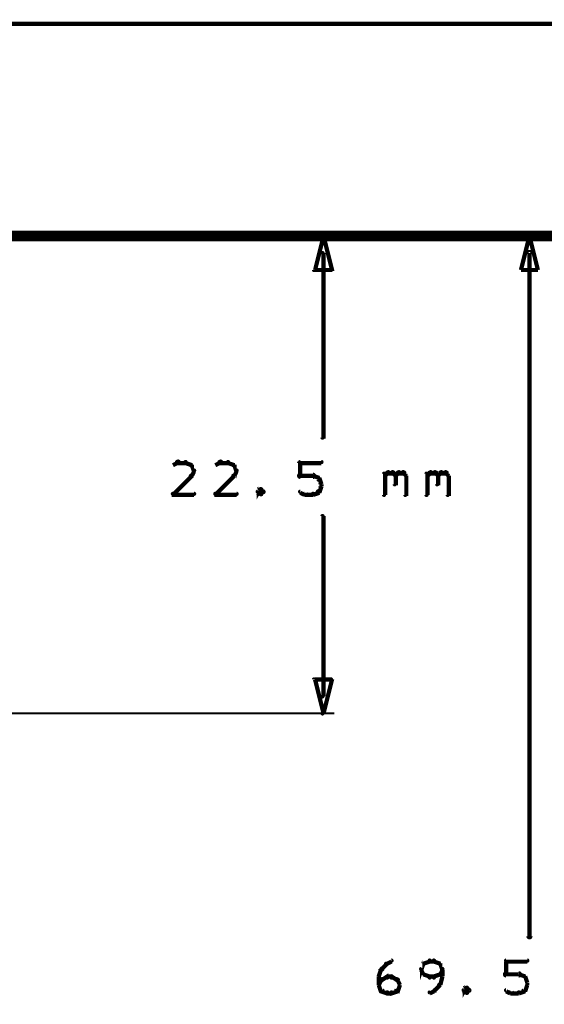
# Model space of a CAD drawing. Extents: x 178 to 725, y 26 to 878.
# Tile 31 of 93: x 481 to 506, y 276 to 322. Entities that reach past the tile are written whole.
import ezdxf

# ---------------------------------------------------------------- set-up
doc = ezdxf.new("R2010")
doc.units = 0
doc.layers.add('DIMENSIONS', color=2, linetype='CONTINUOUS')
doc.layers.add('DRAWING', color=4, linetype='CONTINUOUS')

msp = doc.modelspace()

# ---------------------------------------------------------------- linework, layer by layer
at = {"layer": 'DIMENSIONS', "color": 94}
for points in [[(586.7, 321.9, 0.1, 0.1, 1), (586.7, 322.1, 0, 0, 0), (586.7, 322, 0, 0, 0), (586.7, 322, 0.2, 0.2, 0), (423.5, 322, 0.2, 0.2, 0), (423.5, 322, 0, 0, 0), (423.5, 322, 0.1, 0.1, 0), (423.5, 322.1, 0.1, 0.1, 1), (423.5, 321.9, 0, 0, 0)], [(476, 312, 0.1, 0.1, 1), (476, 312, 0, 0, 0), (476, 312, 0, 0, 0), (476, 312, 0.1, 0.1, 0), (496.3, 312, 0.1, 0.1, 0), (496.3, 312, 0, 0, 0), (496.3, 312, 0.1, 0.1, 0), (496.3, 312, 0.1, 0.1, 1), (496.3, 312, 0, 0, 0)], [(501.5, 312, 0.1, 0.1, 1), (501.5, 312, 0, 0, 0), (501.5, 312, 0, 0, 0), (501.5, 312, 0.1, 0.1, 0), (506, 312, 0.1, 0.1, 0), (506, 312, 0, 0, 0), (506, 312, 0.1, 0.1, 0), (506, 312, 0.1, 0.1, 1), (506, 312, 0, 0, 0)], [(495.8, 311.2, 0.1, 0.1, 1), (495.7, 311.2, 0, 0, 0), (495.8, 311.2, 0, 0, 0), (495.8, 311.2, 0.2, 0.2, 0), (495.8, 302.5, 0.2, 0.2, 0), (495.8, 302.5, 0, 0, 0), (495.8, 302.5, 0.1, 0.1, 0), (495.7, 302.5, 0.1, 0.1, 1), (495.8, 302.5, 0, 0, 0)], [(505.6, 311.2, 0.1, 0.1, 1), (505.4, 311.2, 0, 0, 0), (505.5, 311.2, 0, 0, 0), (505.5, 311.2, 0.2, 0.2, 0), (505.5, 279, 0.2, 0.2, 0), (505.5, 279, 0, 0, 0), (505.5, 279, 0.1, 0.1, 0), (505.4, 279, 0.1, 0.1, 1), (505.6, 279, 0, 0, 0)], [(489, 301.3, 0.1, 0.1, 1), (488.9, 301.4, 0, 0, 0), (488.9, 301.3, 0, 0, 0), (488.9, 301.3, 0.2, 0.2, 0), (488.7, 301.2, 0.2, 0.2, 0), (488.7, 301.2, 0, 0, 0), (488.7, 301.2, 0.1, 0.1, 0), (488.7, 301.2, 0.1, 0.1, 1), (488.7, 301.2, 0, 0, 0)], [(489.3, 301.3, 0.1, 0.1, 1), (489.3, 301.4, 0, 0, 0), (489.3, 301.3, 0, 0, 0), (489.3, 301.3, 0.2, 0.2, 0), (488.9, 301.3, 0.2, 0.2, 0), (488.9, 301.3, 0, 0, 0), (488.9, 301.3, 0.1, 0.1, 0), (488.9, 301.4, 0.1, 0.1, 1), (488.9, 301.3, 0, 0, 0)], [(489.5, 301.2, 0.1, 0.1, 1), (489.6, 301.2, 0, 0, 0), (489.6, 301.2, 0, 0, 0), (489.6, 301.2, 0.2, 0.2, 0), (489.3, 301.3, 0.2, 0.2, 0), (489.3, 301.3, 0, 0, 0), (489.3, 301.3, 0.1, 0.1, 0), (489.3, 301.4, 0.1, 0.1, 1), (489.3, 301.3, 0, 0, 0)], [(489.7, 300.9, 0.1, 0.1, 1), (489.7, 301, 0, 0, 0), (489.7, 300.9, 0, 0, 0), (489.7, 300.9, 0.2, 0.2, 0), (489.6, 301.2, 0.2, 0.2, 0), (489.6, 301.2, 0, 0, 0), (489.6, 301.2, 0.1, 0.1, 0), (489.6, 301.2, 0.1, 0.1, 1), (489.5, 301.2, 0, 0, 0)], [(491, 301.3, 0.1, 0.1, 1), (490.9, 301.4, 0, 0, 0), (490.9, 301.3, 0, 0, 0), (490.9, 301.3, 0.2, 0.2, 0), (490.7, 301.2, 0.2, 0.2, 0), (490.7, 301.2, 0, 0, 0), (490.7, 301.2, 0.1, 0.1, 0), (490.7, 301.2, 0.1, 0.1, 1), (490.7, 301.2, 0, 0, 0)], [(491.3, 301.3, 0.1, 0.1, 1), (491.3, 301.4, 0, 0, 0), (491.3, 301.3, 0, 0, 0), (491.3, 301.3, 0.2, 0.2, 0), (490.9, 301.3, 0.2, 0.2, 0), (490.9, 301.3, 0, 0, 0), (490.9, 301.3, 0.1, 0.1, 0), (490.9, 301.4, 0.1, 0.1, 1), (490.9, 301.3, 0, 0, 0)], [(491.5, 301.2, 0.1, 0.1, 1), (491.6, 301.2, 0, 0, 0), (491.6, 301.2, 0, 0, 0), (491.6, 301.2, 0.2, 0.2, 0), (491.3, 301.3, 0.2, 0.2, 0), (491.3, 301.3, 0, 0, 0), (491.3, 301.3, 0.1, 0.1, 0), (491.3, 301.4, 0.1, 0.1, 1), (491.3, 301.3, 0, 0, 0)], [(491.7, 300.9, 0.1, 0.1, 1), (491.7, 301, 0, 0, 0), (491.7, 300.9, 0, 0, 0), (491.7, 300.9, 0.2, 0.2, 0), (491.6, 301.2, 0.2, 0.2, 0), (491.6, 301.2, 0, 0, 0), (491.6, 301.2, 0.1, 0.1, 0), (491.6, 301.2, 0.1, 0.1, 1), (491.5, 301.2, 0, 0, 0)], [(494.6, 300.7, 0.1, 0.1, 1), (494.7, 300.7, 0, 0, 0), (494.7, 300.7, 0, 0, 0), (494.7, 300.7, 0.2, 0.2, 0), (494.7, 301.3, 0.2, 0.2, 0), (494.7, 301.3, 0, 0, 0), (494.7, 301.3, 0.1, 0.1, 0), (494.7, 301.3, 0.1, 0.1, 1), (494.6, 301.3, 0, 0, 0)], [(494.7, 301.4, 0.1, 0.1, 1), (494.7, 301.3, 0, 0, 0), (494.7, 301.3, 0, 0, 0), (494.7, 301.3, 0.2, 0.2, 0), (495.7, 301.3, 0.2, 0.2, 0), (495.7, 301.3, 0, 0, 0), (495.7, 301.3, 0.1, 0.1, 0), (495.7, 301.3, 0.1, 0.1, 1), (495.7, 301.4, 0, 0, 0)], [(488.7, 299.9, 0.1, 0.1, 1), (488.7, 299.8, 0, 0, 0), (488.7, 299.8, 0, 0, 0), (488.7, 299.8, 0.2, 0.2, 0), (489.6, 300.7, 0.2, 0.2, 0), (489.6, 300.7, 0, 0, 0), (489.6, 300.7, 0.1, 0.1, 0), (489.6, 300.7, 0.1, 0.1, 1), (489.5, 300.7, 0, 0, 0)], [(489.5, 300.7, 0.1, 0.1, 1), (489.6, 300.7, 0, 0, 0), (489.6, 300.7, 0, 0, 0), (489.6, 300.7, 0.2, 0.2, 0), (489.7, 300.9, 0.2, 0.2, 0), (489.7, 300.9, 0, 0, 0), (489.7, 300.9, 0.1, 0.1, 0), (489.7, 300.9, 0.1, 0.1, 1), (489.7, 301, 0, 0, 0)], [(490.7, 299.9, 0.1, 0.1, 1), (490.7, 299.8, 0, 0, 0), (490.7, 299.8, 0, 0, 0), (490.7, 299.8, 0.2, 0.2, 0), (491.6, 300.7, 0.2, 0.2, 0), (491.6, 300.7, 0, 0, 0), (491.6, 300.7, 0.1, 0.1, 0), (491.6, 300.7, 0.1, 0.1, 1), (491.5, 300.7, 0, 0, 0)], [(491.5, 300.7, 0.1, 0.1, 1), (491.6, 300.7, 0, 0, 0), (491.6, 300.7, 0, 0, 0), (491.6, 300.7, 0.2, 0.2, 0), (491.7, 300.9, 0.2, 0.2, 0), (491.7, 300.9, 0, 0, 0), (491.7, 300.9, 0.1, 0.1, 0), (491.7, 300.9, 0.1, 0.1, 1), (491.7, 301, 0, 0, 0)], [(495.3, 300.6, 0.1, 0.1, 1), (495.3, 300.8, 0, 0, 0), (495.3, 300.7, 0, 0, 0), (495.3, 300.7, 0.2, 0.2, 0), (494.7, 300.7, 0.2, 0.2, 0), (494.7, 300.7, 0, 0, 0), (494.7, 300.7, 0.1, 0.1, 0), (494.7, 300.8, 0.1, 0.1, 1), (494.7, 300.6, 0, 0, 0)], [(495.5, 300.5, 0.1, 0.1, 1), (495.6, 300.6, 0, 0, 0), (495.6, 300.6, 0, 0, 0), (495.6, 300.6, 0.2, 0.2, 0), (495.3, 300.7, 0.2, 0.2, 0), (495.3, 300.7, 0, 0, 0), (495.3, 300.7, 0.1, 0.1, 0), (495.3, 300.7, 0.1, 0.1, 1), (495.3, 300.7, 0, 0, 0)], [(495.7, 300.3, 0.1, 0.1, 1), (495.7, 300.3, 0, 0, 0), (495.7, 300.3, 0, 0, 0), (495.7, 300.3, 0.2, 0.2, 0), (495.6, 300.6, 0.2, 0.2, 0), (495.6, 300.6, 0, 0, 0), (495.6, 300.6, 0.1, 0.1, 0), (495.6, 300.6, 0.1, 0.1, 1), (495.5, 300.6, 0, 0, 0)], [(498.6, 299.8, 0.1, 0.1, 1), (498.7, 299.8, 0, 0, 0), (498.7, 299.8, 0, 0, 0), (498.7, 299.8, 0.2, 0.2, 0), (498.7, 300.8, 0.2, 0.2, 0), (498.7, 300.8, 0, 0, 0), (498.7, 300.8, 0.1, 0.1, 0), (498.7, 300.8, 0.1, 0.1, 1), (498.6, 300.8, 0, 0, 0)], [(498.7, 300.7, 0.1, 0.1, 1), (498.7, 300.7, 0, 0, 0), (498.7, 300.7, 0, 0, 0), (498.7, 300.7, 0.2, 0.2, 0), (498.8, 300.8, 0.2, 0.2, 0), (498.8, 300.8, 0, 0, 0), (498.8, 300.8, 0.1, 0.1, 0), (498.9, 300.8, 0.1, 0.1, 1), (498.8, 300.9, 0, 0, 0)], [(498.8, 300.9, 0.1, 0.1, 1), (498.8, 300.8, 0, 0, 0), (498.8, 300.8, 0, 0, 0), (498.8, 300.8, 0.2, 0.2, 0), (499.1, 300.8, 0.2, 0.2, 0), (499.1, 300.8, 0, 0, 0), (499.1, 300.8, 0.1, 0.1, 0), (499.1, 300.8, 0.1, 0.1, 1), (499.1, 300.9, 0, 0, 0)], [(499.1, 300.9, 0.1, 0.1, 1), (499, 300.8, 0, 0, 0), (499.1, 300.8, 0, 0, 0), (499.1, 300.8, 0.2, 0.2, 0), (499.2, 300.7, 0.2, 0.2, 0), (499.2, 300.7, 0, 0, 0), (499.2, 300.7, 0.1, 0.1, 0), (499.2, 300.7, 0.1, 0.1, 1), (499.2, 300.7, 0, 0, 0)], [(499.2, 300.7, 0.1, 0.1, 1), (499.1, 300.7, 0, 0, 0), (499.2, 300.7, 0, 0, 0), (499.2, 300.7, 0.2, 0.2, 0), (499.2, 300.3, 0.2, 0.2, 0), (499.2, 300.3, 0, 0, 0), (499.2, 300.3, 0.1, 0.1, 0), (499.1, 300.3, 0.1, 0.1, 1), (499.2, 300.3, 0, 0, 0)], [(499.2, 300.7, 0.1, 0.1, 1), (499.2, 300.7, 0, 0, 0), (499.2, 300.7, 0, 0, 0), (499.2, 300.7, 0.2, 0.2, 0), (499.3, 300.8, 0.2, 0.2, 0), (499.3, 300.8, 0, 0, 0), (499.3, 300.8, 0.1, 0.1, 0), (499.4, 300.8, 0.1, 0.1, 1), (499.3, 300.9, 0, 0, 0)], [(499.3, 300.9, 0.1, 0.1, 1), (499.3, 300.8, 0, 0, 0), (499.3, 300.8, 0, 0, 0), (499.3, 300.8, 0.2, 0.2, 0), (499.6, 300.8, 0.2, 0.2, 0), (499.6, 300.8, 0, 0, 0), (499.6, 300.8, 0.1, 0.1, 0), (499.6, 300.8, 0.1, 0.1, 1), (499.6, 300.9, 0, 0, 0)], [(499.6, 300.9, 0.1, 0.1, 1), (499.5, 300.8, 0, 0, 0), (499.6, 300.8, 0, 0, 0), (499.6, 300.8, 0.2, 0.2, 0), (499.7, 300.7, 0.2, 0.2, 0), (499.7, 300.7, 0, 0, 0), (499.7, 300.7, 0.1, 0.1, 0), (499.7, 300.7, 0.1, 0.1, 1), (499.7, 300.7, 0, 0, 0)], [(499.7, 300.7, 0.1, 0.1, 1), (499.6, 300.7, 0, 0, 0), (499.7, 300.7, 0, 0, 0), (499.7, 300.7, 0.2, 0.2, 0), (499.7, 299.8, 0.2, 0.2, 0), (499.7, 299.8, 0, 0, 0), (499.7, 299.8, 0.1, 0.1, 0), (499.6, 299.8, 0.1, 0.1, 1), (499.7, 299.8, 0, 0, 0)], [(500.6, 299.8, 0.1, 0.1, 1), (500.7, 299.8, 0, 0, 0), (500.7, 299.8, 0, 0, 0), (500.7, 299.8, 0.2, 0.2, 0), (500.7, 300.8, 0.2, 0.2, 0), (500.7, 300.8, 0, 0, 0), (500.7, 300.8, 0.1, 0.1, 0), (500.7, 300.8, 0.1, 0.1, 1), (500.6, 300.8, 0, 0, 0)], [(500.7, 300.7, 0.1, 0.1, 1), (500.7, 300.7, 0, 0, 0), (500.7, 300.7, 0, 0, 0), (500.7, 300.7, 0.2, 0.2, 0), (500.8, 300.8, 0.2, 0.2, 0), (500.8, 300.8, 0, 0, 0), (500.8, 300.8, 0.1, 0.1, 0), (500.9, 300.8, 0.1, 0.1, 1), (500.8, 300.9, 0, 0, 0)], [(500.8, 300.9, 0.1, 0.1, 1), (500.8, 300.8, 0, 0, 0), (500.8, 300.8, 0, 0, 0), (500.8, 300.8, 0.2, 0.2, 0), (501.1, 300.8, 0.2, 0.2, 0), (501.1, 300.8, 0, 0, 0), (501.1, 300.8, 0.1, 0.1, 0), (501.1, 300.8, 0.1, 0.1, 1), (501.1, 300.9, 0, 0, 0)], [(501.1, 300.9, 0.1, 0.1, 1), (501, 300.8, 0, 0, 0), (501.1, 300.8, 0, 0, 0), (501.1, 300.8, 0.2, 0.2, 0), (501.2, 300.7, 0.2, 0.2, 0), (501.2, 300.7, 0, 0, 0), (501.2, 300.7, 0.1, 0.1, 0), (501.2, 300.7, 0.1, 0.1, 1), (501.2, 300.7, 0, 0, 0)], [(501.2, 300.7, 0.1, 0.1, 1), (501.1, 300.7, 0, 0, 0), (501.2, 300.7, 0, 0, 0), (501.2, 300.7, 0.2, 0.2, 0), (501.2, 300.3, 0.2, 0.2, 0), (501.2, 300.3, 0, 0, 0), (501.2, 300.3, 0.1, 0.1, 0), (501.1, 300.3, 0.1, 0.1, 1), (501.2, 300.3, 0, 0, 0)], [(501.2, 300.7, 0.1, 0.1, 1), (501.2, 300.7, 0, 0, 0), (501.2, 300.7, 0, 0, 0), (501.2, 300.7, 0.2, 0.2, 0), (501.3, 300.8, 0.2, 0.2, 0), (501.3, 300.8, 0, 0, 0), (501.3, 300.8, 0.1, 0.1, 0), (501.4, 300.8, 0.1, 0.1, 1), (501.3, 300.9, 0, 0, 0)], [(501.3, 300.9, 0.1, 0.1, 1), (501.3, 300.8, 0, 0, 0), (501.3, 300.8, 0, 0, 0), (501.3, 300.8, 0.2, 0.2, 0), (501.6, 300.8, 0.2, 0.2, 0), (501.6, 300.8, 0, 0, 0), (501.6, 300.8, 0.1, 0.1, 0), (501.6, 300.8, 0.1, 0.1, 1), (501.6, 300.9, 0, 0, 0)], [(501.6, 300.9, 0.1, 0.1, 1), (501.5, 300.8, 0, 0, 0), (501.6, 300.8, 0, 0, 0), (501.6, 300.8, 0.2, 0.2, 0), (501.7, 300.7, 0.2, 0.2, 0), (501.7, 300.7, 0, 0, 0), (501.7, 300.7, 0.1, 0.1, 0), (501.7, 300.7, 0.1, 0.1, 1), (501.7, 300.7, 0, 0, 0)], [(501.7, 300.7, 0.1, 0.1, 1), (501.6, 300.7, 0, 0, 0), (501.7, 300.7, 0, 0, 0), (501.7, 300.7, 0.2, 0.2, 0), (501.7, 299.8, 0.2, 0.2, 0), (501.7, 299.8, 0, 0, 0), (501.7, 299.8, 0.1, 0.1, 0), (501.6, 299.8, 0.1, 0.1, 1), (501.7, 299.8, 0, 0, 0)], [(495.5, 300, 0.1, 0.1, 1), (495.6, 299.9, 0, 0, 0), (495.6, 299.9, 0, 0, 0), (495.6, 299.9, 0.2, 0.2, 0), (495.7, 300.2, 0.2, 0.2, 0), (495.7, 300.2, 0, 0, 0), (495.7, 300.2, 0.1, 0.1, 0), (495.7, 300.2, 0.1, 0.1, 1), (495.7, 300.2, 0, 0, 0)], [(495.6, 300.2, 0.1, 0.1, 1), (495.7, 300.2, 0, 0, 0), (495.7, 300.2, 0, 0, 0), (495.7, 300.2, 0.2, 0.2, 0), (495.7, 300.3, 0.2, 0.2, 0), (495.7, 300.3, 0, 0, 0), (495.7, 300.3, 0.1, 0.1, 0), (495.7, 300.3, 0.1, 0.1, 1), (495.6, 300.3, 0, 0, 0)], [(489.7, 299.8, 0.1, 0.1, 1), (489.7, 299.9, 0, 0, 0), (489.7, 299.8, 0, 0, 0), (489.7, 299.8, 0.2, 0.2, 0), (488.7, 299.8, 0.2, 0.2, 0), (488.7, 299.8, 0, 0, 0), (488.7, 299.8, 0.1, 0.1, 0), (488.7, 299.9, 0.1, 0.1, 1), (488.7, 299.8, 0, 0, 0)], [(491.7, 299.8, 0.1, 0.1, 1), (491.7, 299.9, 0, 0, 0), (491.7, 299.8, 0, 0, 0), (491.7, 299.8, 0.2, 0.2, 0), (490.7, 299.8, 0.2, 0.2, 0), (490.7, 299.8, 0, 0, 0), (490.7, 299.8, 0.1, 0.1, 0), (490.7, 299.9, 0.1, 0.1, 1), (490.7, 299.8, 0, 0, 0)], [(492.9, 300, 0.1, 0.1, 1), (492.8, 300.1, 0, 0, 0), (492.8, 300.1, 0, 0, 0), (492.8, 300.1, 0.2, 0.2, 0), (492.7, 299.9, 0.2, 0.2, 0), (492.7, 299.9, 0, 0, 0), (492.7, 299.9, 0.1, 0.1, 0), (492.7, 300, 0.1, 0.1, 1), (492.7, 299.9, 0, 0, 0)], [(492.7, 300, 0.1, 0.1, 1), (492.7, 299.9, 0, 0, 0), (492.7, 299.9, 0, 0, 0), (492.7, 299.9, 0.2, 0.2, 0), (492.8, 299.8, 0.2, 0.2, 0), (492.8, 299.8, 0, 0, 0), (492.8, 299.8, 0.1, 0.1, 0), (492.8, 299.8, 0.1, 0.1, 1), (492.9, 299.9, 0, 0, 0)], [(492.8, 299.9, 0.1, 0.1, 1), (492.9, 299.8, 0, 0, 0), (492.8, 299.8, 0, 0, 0), (492.8, 299.8, 0.2, 0.2, 0), (492.9, 299.9, 0.2, 0.2, 0), (492.9, 299.9, 0, 0, 0), (492.9, 299.9, 0.1, 0.1, 0), (493, 299.9, 0.1, 0.1, 1), (492.9, 300, 0, 0, 0)], [(492.9, 299.9, 0.1, 0.1, 1), (493, 300, 0, 0, 0), (492.9, 299.9, 0, 0, 0), (492.9, 299.9, 0.2, 0.2, 0), (492.8, 300.1, 0.2, 0.2, 0), (492.8, 300.1, 0, 0, 0), (492.8, 300.1, 0.1, 0.1, 0), (492.9, 300.1, 0.1, 0.1, 1), (492.8, 300, 0, 0, 0)], [(494.7, 300, 0.1, 0.1, 1), (494.7, 299.9, 0, 0, 0), (494.7, 299.9, 0, 0, 0), (494.7, 299.9, 0.2, 0.2, 0), (494.9, 299.8, 0.2, 0.2, 0), (494.9, 299.8, 0, 0, 0), (494.9, 299.8, 0.1, 0.1, 0), (494.9, 299.8, 0.1, 0.1, 1), (495, 299.9, 0, 0, 0)], [(494.9, 299.9, 0.1, 0.1, 1), (494.9, 299.8, 0, 0, 0), (494.9, 299.8, 0, 0, 0), (494.9, 299.8, 0.2, 0.2, 0), (495.3, 299.8, 0.2, 0.2, 0), (495.3, 299.8, 0, 0, 0), (495.3, 299.8, 0.1, 0.1, 0), (495.3, 299.8, 0.1, 0.1, 1), (495.3, 299.9, 0, 0, 0)], [(495.3, 299.9, 0.1, 0.1, 1), (495.3, 299.8, 0, 0, 0), (495.3, 299.8, 0, 0, 0), (495.3, 299.8, 0.2, 0.2, 0), (495.6, 299.9, 0.2, 0.2, 0), (495.6, 299.9, 0, 0, 0), (495.6, 299.9, 0.1, 0.1, 0), (495.6, 299.9, 0.1, 0.1, 1), (495.5, 300, 0, 0, 0)], [(495.7, 290.3, 0.1, 0.1, 1), (495.8, 290.3, 0, 0, 0), (495.8, 290.3, 0, 0, 0), (495.8, 290.3, 0.2, 0.2, 0), (495.8, 298.8, 0.2, 0.2, 0), (495.8, 298.8, 0, 0, 0), (495.8, 298.8, 0.1, 0.1, 0), (495.8, 298.8, 0.1, 0.1, 1), (495.7, 298.8, 0, 0, 0)], [(476, 289.5, 0.1, 0.1, 1), (476, 289.5, 0, 0, 0), (476, 289.5, 0, 0, 0), (476, 289.5, 0.1, 0.1, 0), (496.3, 289.5, 0.1, 0.1, 0), (496.3, 289.5, 0, 0, 0), (496.3, 289.5, 0.1, 0.1, 0), (496.3, 289.5, 0.1, 0.1, 1), (496.3, 289.5, 0, 0, 0)], [(498.4, 277.1, 0.1, 0.1, 1), (498.4, 277.1, 0, 0, 0), (498.4, 277.1, 0, 0, 0), (498.4, 277.1, 0.2, 0.2, 0), (498.5, 277.4, 0.2, 0.2, 0), (498.5, 277.4, 0, 0, 0), (498.5, 277.4, 0.1, 0.1, 0), (498.6, 277.4, 0.1, 0.1, 1), (498.5, 277.5, 0, 0, 0)], [(498.5, 277.5, 0.1, 0.1, 1), (498.6, 277.4, 0, 0, 0), (498.5, 277.4, 0, 0, 0), (498.5, 277.4, 0.2, 0.2, 0), (498.8, 277.7, 0.2, 0.2, 0), (498.8, 277.7, 0, 0, 0), (498.8, 277.7, 0.1, 0.1, 0), (498.8, 277.7, 0.1, 0.1, 1), (498.7, 277.7, 0, 0, 0)], [(498.8, 277.7, 0.1, 0.1, 1), (498.8, 277.7, 0, 0, 0), (498.8, 277.7, 0, 0, 0), (498.8, 277.7, 0.2, 0.2, 0), (499, 277.8, 0.2, 0.2, 0), (499, 277.8, 0, 0, 0), (499, 277.8, 0.1, 0.1, 0), (499, 277.8, 0.1, 0.1, 1), (499, 277.9, 0, 0, 0)], [(500.6, 277.7, 0.1, 0.1, 1), (500.5, 277.7, 0, 0, 0), (500.5, 277.7, 0, 0, 0), (500.5, 277.7, 0.2, 0.2, 0), (500.4, 277.4, 0.2, 0.2, 0), (500.4, 277.4, 0, 0, 0), (500.4, 277.4, 0.1, 0.1, 0), (500.4, 277.5, 0.1, 0.1, 1), (500.4, 277.4, 0, 0, 0)], [(500.4, 277.5, 0.1, 0.1, 1), (500.4, 277.4, 0, 0, 0), (500.4, 277.4, 0, 0, 0), (500.4, 277.4, 0.2, 0.2, 0), (500.5, 277.2, 0.2, 0.2, 0), (500.5, 277.2, 0, 0, 0), (500.5, 277.2, 0.1, 0.1, 0), (500.5, 277.2, 0.1, 0.1, 1), (500.6, 277.2, 0, 0, 0)], [(500.8, 277.8, 0.1, 0.1, 1), (500.8, 277.9, 0, 0, 0), (500.8, 277.8, 0, 0, 0), (500.8, 277.8, 0.2, 0.2, 0), (500.5, 277.7, 0.2, 0.2, 0), (500.5, 277.7, 0, 0, 0), (500.5, 277.7, 0.1, 0.1, 0), (500.5, 277.7, 0.1, 0.1, 1), (500.5, 277.7, 0, 0, 0)], [(501, 277.8, 0.1, 0.1, 1), (501, 277.9, 0, 0, 0), (501, 277.8, 0, 0, 0), (501, 277.8, 0.2, 0.2, 0), (500.8, 277.8, 0.2, 0.2, 0), (500.8, 277.8, 0, 0, 0), (500.8, 277.8, 0.1, 0.1, 0), (500.8, 277.9, 0.1, 0.1, 1), (500.8, 277.8, 0, 0, 0)], [(501.3, 277.7, 0.1, 0.1, 1), (501.3, 277.7, 0, 0, 0), (501.3, 277.7, 0, 0, 0), (501.3, 277.7, 0.2, 0.2, 0), (501, 277.8, 0.2, 0.2, 0), (501, 277.8, 0, 0, 0), (501, 277.8, 0.1, 0.1, 0), (501, 277.9, 0.1, 0.1, 1), (501, 277.8, 0, 0, 0)], [(501.4, 277.4, 0.1, 0.1, 1), (501.4, 277.5, 0, 0, 0), (501.4, 277.4, 0, 0, 0), (501.4, 277.4, 0.2, 0.2, 0), (501.3, 277.7, 0.2, 0.2, 0), (501.3, 277.7, 0, 0, 0), (501.3, 277.7, 0.1, 0.1, 0), (501.3, 277.7, 0.1, 0.1, 1), (501.2, 277.7, 0, 0, 0)], [(501.2, 277.2, 0.1, 0.1, 1), (501.3, 277.2, 0, 0, 0), (501.3, 277.2, 0, 0, 0), (501.3, 277.2, 0.2, 0.2, 0), (501.4, 277.4, 0.2, 0.2, 0), (501.4, 277.4, 0, 0, 0), (501.4, 277.4, 0.1, 0.1, 0), (501.4, 277.4, 0.1, 0.1, 1), (501.4, 277.5, 0, 0, 0)], [(504.4, 277.9, 0.1, 0.1, 1), (504.4, 277.8, 0, 0, 0), (504.4, 277.8, 0, 0, 0), (504.4, 277.8, 0.2, 0.2, 0), (505.4, 277.8, 0.2, 0.2, 0), (505.4, 277.8, 0, 0, 0), (505.4, 277.8, 0.1, 0.1, 0), (505.4, 277.8, 0.1, 0.1, 1), (505.4, 277.9, 0, 0, 0)], [(504.4, 277.2, 0.1, 0.1, 1), (504.4, 277.2, 0, 0, 0), (504.4, 277.2, 0, 0, 0), (504.4, 277.2, 0.2, 0.2, 0), (504.4, 277.8, 0.2, 0.2, 0), (504.4, 277.8, 0, 0, 0), (504.4, 277.8, 0.1, 0.1, 0), (504.4, 277.8, 0.1, 0.1, 1), (504.4, 277.8, 0, 0, 0)], [(498.4, 276.7, 0.1, 0.1, 1), (498.4, 276.7, 0, 0, 0), (498.4, 276.7, 0, 0, 0), (498.4, 276.7, 0.2, 0.2, 0), (498.4, 277.1, 0.2, 0.2, 0), (498.4, 277.1, 0, 0, 0), (498.4, 277.1, 0.1, 0.1, 0), (498.4, 277.1, 0.1, 0.1, 1), (498.4, 277.1, 0, 0, 0)], [(498.4, 276.7, 0.1, 0.1, 1), (498.4, 276.7, 0, 0, 0), (498.4, 276.7, 0, 0, 0), (498.4, 276.7, 0.2, 0.2, 0), (498.5, 276.9, 0.2, 0.2, 0), (498.5, 276.9, 0, 0, 0), (498.5, 276.9, 0.1, 0.1, 0), (498.6, 276.9, 0.1, 0.1, 1), (498.5, 277, 0, 0, 0)], [(498.5, 277, 0.1, 0.1, 1), (498.5, 276.9, 0, 0, 0), (498.5, 276.9, 0, 0, 0), (498.5, 276.9, 0.2, 0.2, 0), (498.8, 277.1, 0.2, 0.2, 0), (498.8, 277.1, 0, 0, 0), (498.8, 277.1, 0.1, 0.1, 0), (498.8, 277, 0.1, 0.1, 1), (498.8, 277.1, 0, 0, 0)], [(498.8, 277.1, 0.1, 0.1, 1), (498.8, 277, 0, 0, 0), (498.8, 277.1, 0, 0, 0), (498.8, 277.1, 0.2, 0.2, 0), (499, 277.1, 0.2, 0.2, 0), (499, 277.1, 0, 0, 0), (499, 277.1, 0.1, 0.1, 0), (499, 277, 0.1, 0.1, 1), (499, 277.1, 0, 0, 0)], [(499, 277.1, 0.1, 0.1, 1), (499, 277, 0, 0, 0), (499, 277.1, 0, 0, 0), (499, 277.1, 0.2, 0.2, 0), (499.3, 276.9, 0.2, 0.2, 0), (499.3, 276.9, 0, 0, 0), (499.3, 276.9, 0.1, 0.1, 0), (499.3, 276.9, 0.1, 0.1, 1), (499.3, 277, 0, 0, 0)], [(499.3, 277, 0.1, 0.1, 1), (499.2, 276.9, 0, 0, 0), (499.3, 276.9, 0, 0, 0), (499.3, 276.9, 0.2, 0.2, 0), (499.4, 276.7, 0.2, 0.2, 0), (499.4, 276.7, 0, 0, 0), (499.4, 276.7, 0.1, 0.1, 0), (499.4, 276.7, 0.1, 0.1, 1), (499.4, 276.7, 0, 0, 0)], [(500.5, 277.2, 0.1, 0.1, 1), (500.5, 277.2, 0, 0, 0), (500.5, 277.2, 0, 0, 0), (500.5, 277.2, 0.2, 0.2, 0), (500.8, 277.1, 0.2, 0.2, 0), (500.8, 277.1, 0, 0, 0), (500.8, 277.1, 0.1, 0.1, 0), (500.8, 277, 0.1, 0.1, 1), (500.8, 277.1, 0, 0, 0)], [(500.8, 277.1, 0.1, 0.1, 1), (500.8, 277, 0, 0, 0), (500.8, 277.1, 0, 0, 0), (500.8, 277.1, 0.2, 0.2, 0), (501, 277.1, 0.2, 0.2, 0), (501, 277.1, 0, 0, 0), (501, 277.1, 0.1, 0.1, 0), (501, 277, 0.1, 0.1, 1), (501, 277.1, 0, 0, 0)], [(501, 277.1, 0.1, 0.1, 1), (501, 277, 0, 0, 0), (501, 277.1, 0, 0, 0), (501, 277.1, 0.2, 0.2, 0), (501.3, 277.2, 0.2, 0.2, 0), (501.3, 277.2, 0, 0, 0), (501.3, 277.2, 0.1, 0.1, 0), (501.3, 277.2, 0.1, 0.1, 1), (501.3, 277.2, 0, 0, 0)], [(501.2, 276.7, 0.1, 0.1, 1), (501.3, 276.7, 0, 0, 0), (501.3, 276.7, 0, 0, 0), (501.3, 276.7, 0.2, 0.2, 0), (501.4, 277.1, 0.2, 0.2, 0), (501.4, 277.1, 0, 0, 0), (501.4, 277.1, 0.1, 0.1, 0), (501.4, 277.1, 0.1, 0.1, 1), (501.4, 277.1, 0, 0, 0)], [(501.4, 277.1, 0.1, 0.1, 1), (501.4, 277.1, 0, 0, 0), (501.4, 277.1, 0, 0, 0), (501.4, 277.1, 0.2, 0.2, 0), (501.4, 277.4, 0.2, 0.2, 0), (501.4, 277.4, 0, 0, 0), (501.4, 277.4, 0.1, 0.1, 0), (501.4, 277.4, 0.1, 0.1, 1), (501.4, 277.4, 0, 0, 0)], [(505, 277.1, 0.1, 0.1, 1), (505, 277.3, 0, 0, 0), (505, 277.2, 0, 0, 0), (505, 277.2, 0.2, 0.2, 0), (504.4, 277.2, 0.2, 0.2, 0), (504.4, 277.2, 0, 0, 0), (504.4, 277.2, 0.1, 0.1, 0), (504.4, 277.3, 0.1, 0.1, 1), (504.4, 277.1, 0, 0, 0)], [(505.3, 277, 0.1, 0.1, 1), (505.3, 277.1, 0, 0, 0), (505.3, 277.1, 0, 0, 0), (505.3, 277.1, 0.2, 0.2, 0), (505, 277.2, 0.2, 0.2, 0), (505, 277.2, 0, 0, 0), (505, 277.2, 0.1, 0.1, 0), (505, 277.2, 0.1, 0.1, 1), (505, 277.2, 0, 0, 0)], [(505.4, 276.8, 0.1, 0.1, 1), (505.4, 276.8, 0, 0, 0), (505.4, 276.8, 0, 0, 0), (505.4, 276.8, 0.2, 0.2, 0), (505.3, 277.1, 0.2, 0.2, 0), (505.3, 277.1, 0, 0, 0), (505.3, 277.1, 0.1, 0.1, 0), (505.3, 277.1, 0.1, 0.1, 1), (505.2, 277.1, 0, 0, 0)], [(498.5, 276.4, 0.1, 0.1, 1), (498.6, 276.5, 0, 0, 0), (498.5, 276.4, 0, 0, 0), (498.5, 276.4, 0.2, 0.2, 0), (498.4, 276.7, 0.2, 0.2, 0), (498.4, 276.7, 0, 0, 0), (498.4, 276.7, 0.1, 0.1, 0), (498.4, 276.7, 0.1, 0.1, 1), (498.4, 276.7, 0, 0, 0)], [(499.4, 276.7, 0.1, 0.1, 1), (499.4, 276.7, 0, 0, 0), (499.4, 276.7, 0, 0, 0), (499.4, 276.7, 0.2, 0.2, 0), (499.3, 276.4, 0.2, 0.2, 0), (499.3, 276.4, 0, 0, 0), (499.3, 276.4, 0.1, 0.1, 0), (499.2, 276.5, 0.1, 0.1, 1), (499.3, 276.4, 0, 0, 0)], [(501, 276.5, 0.1, 0.1, 1), (501.1, 276.4, 0, 0, 0), (501, 276.4, 0, 0, 0), (501, 276.4, 0.2, 0.2, 0), (501.3, 276.7, 0.2, 0.2, 0), (501.3, 276.7, 0, 0, 0), (501.3, 276.7, 0.1, 0.1, 0), (501.3, 276.7, 0.1, 0.1, 1), (501.2, 276.7, 0, 0, 0)], [(502.6, 276.5, 0.1, 0.1, 1), (502.5, 276.6, 0, 0, 0), (502.5, 276.6, 0, 0, 0), (502.5, 276.6, 0.2, 0.2, 0), (502.4, 276.4, 0.2, 0.2, 0), (502.4, 276.4, 0, 0, 0), (502.4, 276.4, 0.1, 0.1, 0), (502.4, 276.5, 0.1, 0.1, 1), (502.4, 276.4, 0, 0, 0)], [(502.5, 276.4, 0.1, 0.1, 1), (502.6, 276.3, 0, 0, 0), (502.5, 276.3, 0, 0, 0), (502.5, 276.3, 0.2, 0.2, 0), (502.6, 276.4, 0.2, 0.2, 0), (502.6, 276.4, 0, 0, 0), (502.6, 276.4, 0.1, 0.1, 0), (502.7, 276.4, 0.1, 0.1, 1), (502.6, 276.5, 0, 0, 0)], [(502.6, 276.4, 0.1, 0.1, 1), (502.7, 276.5, 0, 0, 0), (502.6, 276.4, 0, 0, 0), (502.6, 276.4, 0.2, 0.2, 0), (502.5, 276.6, 0.2, 0.2, 0), (502.5, 276.6, 0, 0, 0), (502.5, 276.6, 0.1, 0.1, 0), (502.6, 276.6, 0.1, 0.1, 1), (502.5, 276.5, 0, 0, 0)], [(505.2, 276.5, 0.1, 0.1, 1), (505.3, 276.4, 0, 0, 0), (505.3, 276.4, 0, 0, 0), (505.3, 276.4, 0.2, 0.2, 0), (505.4, 276.7, 0.2, 0.2, 0), (505.4, 276.7, 0, 0, 0), (505.4, 276.7, 0.1, 0.1, 0), (505.4, 276.7, 0.1, 0.1, 1), (505.4, 276.7, 0, 0, 0)], [(505.4, 276.7, 0.1, 0.1, 1), (505.4, 276.7, 0, 0, 0), (505.4, 276.7, 0, 0, 0), (505.4, 276.7, 0.2, 0.2, 0), (505.4, 276.8, 0.2, 0.2, 0), (505.4, 276.8, 0, 0, 0), (505.4, 276.8, 0.1, 0.1, 0), (505.4, 276.8, 0.1, 0.1, 1), (505.4, 276.8, 0, 0, 0)], [(498.8, 276.3, 0.1, 0.1, 1), (498.8, 276.4, 0, 0, 0), (498.8, 276.3, 0, 0, 0), (498.8, 276.3, 0.2, 0.2, 0), (498.5, 276.4, 0.2, 0.2, 0), (498.5, 276.4, 0, 0, 0), (498.5, 276.4, 0.1, 0.1, 0), (498.5, 276.5, 0.1, 0.1, 1), (498.5, 276.4, 0, 0, 0)], [(499, 276.3, 0.1, 0.1, 1), (499, 276.4, 0, 0, 0), (499, 276.3, 0, 0, 0), (499, 276.3, 0.2, 0.2, 0), (498.8, 276.3, 0.2, 0.2, 0), (498.8, 276.3, 0, 0, 0), (498.8, 276.3, 0.1, 0.1, 0), (498.8, 276.4, 0.1, 0.1, 1), (498.8, 276.3, 0, 0, 0)], [(499.3, 276.4, 0.1, 0.1, 1), (499.3, 276.5, 0, 0, 0), (499.3, 276.4, 0, 0, 0), (499.3, 276.4, 0.2, 0.2, 0), (499, 276.3, 0.2, 0.2, 0), (499, 276.3, 0, 0, 0), (499, 276.3, 0.1, 0.1, 0), (499, 276.4, 0.1, 0.1, 1), (499, 276.3, 0, 0, 0)], [(500.8, 276.4, 0.1, 0.1, 1), (500.8, 276.3, 0, 0, 0), (500.8, 276.3, 0, 0, 0), (500.8, 276.3, 0.2, 0.2, 0), (501, 276.4, 0.2, 0.2, 0), (501, 276.4, 0, 0, 0), (501, 276.4, 0.1, 0.1, 0), (501, 276.4, 0.1, 0.1, 1), (501, 276.5, 0, 0, 0)], [(502.4, 276.5, 0.1, 0.1, 1), (502.4, 276.4, 0, 0, 0), (502.4, 276.4, 0, 0, 0), (502.4, 276.4, 0.2, 0.2, 0), (502.5, 276.3, 0.2, 0.2, 0), (502.5, 276.3, 0, 0, 0), (502.5, 276.3, 0.1, 0.1, 0), (502.5, 276.3, 0.1, 0.1, 1), (502.6, 276.4, 0, 0, 0)], [(504.4, 276.5, 0.1, 0.1, 1), (504.4, 276.4, 0, 0, 0), (504.4, 276.4, 0, 0, 0), (504.4, 276.4, 0.2, 0.2, 0), (504.6, 276.3, 0.2, 0.2, 0), (504.6, 276.3, 0, 0, 0), (504.6, 276.3, 0.1, 0.1, 0), (504.6, 276.3, 0.1, 0.1, 1), (504.7, 276.4, 0, 0, 0)], [(504.6, 276.4, 0.1, 0.1, 1), (504.6, 276.3, 0, 0, 0), (504.6, 276.3, 0, 0, 0), (504.6, 276.3, 0.2, 0.2, 0), (505, 276.3, 0.2, 0.2, 0), (505, 276.3, 0, 0, 0), (505, 276.3, 0.1, 0.1, 0), (505, 276.3, 0.1, 0.1, 1), (505, 276.4, 0, 0, 0)], [(505, 276.4, 0.1, 0.1, 1), (505, 276.3, 0, 0, 0), (505, 276.3, 0, 0, 0), (505, 276.3, 0.2, 0.2, 0), (505.3, 276.4, 0.2, 0.2, 0), (505.3, 276.4, 0, 0, 0), (505.3, 276.4, 0.1, 0.1, 0), (505.3, 276.4, 0.1, 0.1, 1), (505.3, 276.5, 0, 0, 0)]]:
    msp.add_lwpolyline(points, format="xyseb", dxfattribs=at)
for points in [[(495.8, 312, 0.1, 0.1, 1), (495.7, 312, 0, 0, 0), (495.8, 312, 0, 0, 0), (495.8, 312, 0.2, 0.2, 0), (496.2, 310.4, 0, 0, 0), (496.2, 310.4, 0.1, 0.1, 0), (496.1, 310.4, 0.1, 0.1, 1), (496.2, 310.4, 0, 0, 0), (496.2, 310.4, 0.1, 0.1, 1), (496.2, 310.4, 0, 0, 0), (496.2, 310.4, 0, 0, 0), (496.2, 310.4, 0.2, 0.2, 0), (495.4, 310.4, 0, 0, 0), (495.4, 310.4, 0.1, 0.1, 0), (495.4, 310.4, 0.1, 0.1, 1), (495.4, 310.4, 0, 0, 0), (495.3, 310.4, 0.1, 0.1, 1), (495.4, 310.4, 0, 0, 0), (495.4, 310.4, 0, 0, 0), (495.4, 310.4, 0.2, 0.2, 0), (495.8, 312, 0.2, 0.2, 0), (495.8, 312, 0, 0, 0), (495.8, 312, 0.1, 0.1, 0), (495.8, 312, 0.1, 0.1, 1), (495.7, 312, 0, 0, 0)], [(505.5, 312, 0.1, 0.1, 1), (505.5, 312, 0, 0, 0), (505.5, 312, 0, 0, 0), (505.5, 312, 0.2, 0.2, 0), (505.9, 310.4, 0, 0, 0), (505.9, 310.4, 0.1, 0.1, 0), (505.9, 310.4, 0.1, 0.1, 1), (505.9, 310.4, 0, 0, 0), (505.9, 310.4, 0.1, 0.1, 1), (505.9, 310.4, 0, 0, 0), (505.9, 310.4, 0, 0, 0), (505.9, 310.4, 0.2, 0.2, 0), (505.1, 310.4, 0, 0, 0), (505.1, 310.4, 0.1, 0.1, 0), (505.1, 310.4, 0.1, 0.1, 1), (505.1, 310.4, 0, 0, 0), (505.1, 310.4, 0.1, 0.1, 1), (505.1, 310.4, 0, 0, 0), (505.1, 310.4, 0, 0, 0), (505.1, 310.4, 0.2, 0.2, 0), (505.5, 312, 0.2, 0.2, 0), (505.5, 312, 0, 0, 0), (505.5, 312, 0.1, 0.1, 0), (505.5, 312, 0.1, 0.1, 1), (505.5, 312, 0, 0, 0)], [(495.7, 289.5, 0.1, 0.1, 1), (495.8, 289.5, 0, 0, 0), (495.8, 289.5, 0, 0, 0), (495.8, 289.5, 0.2, 0.2, 0), (495.4, 291.1, 0, 0, 0), (495.4, 291.1, 0.1, 0.1, 0), (495.4, 291.1, 0.1, 0.1, 1), (495.3, 291.1, 0, 0, 0), (495.4, 291.1, 0.1, 0.1, 1), (495.4, 291.1, 0, 0, 0), (495.4, 291.1, 0, 0, 0), (495.4, 291.1, 0.2, 0.2, 0), (496.2, 291.1, 0, 0, 0), (496.2, 291.1, 0.1, 0.1, 0), (496.2, 291.1, 0.1, 0.1, 1), (496.2, 291.1, 0, 0, 0), (496.2, 291.1, 0.1, 0.1, 1), (496.1, 291.1, 0, 0, 0), (496.2, 291.1, 0, 0, 0), (496.2, 291.1, 0.2, 0.2, 0), (495.8, 289.5, 0.2, 0.2, 0), (495.8, 289.5, 0, 0, 0), (495.8, 289.5, 0.1, 0.1, 0), (495.7, 289.5, 0.1, 0.1, 1), (495.8, 289.5, 0, 0, 0)]]:
    msp.add_lwpolyline(points, format="xyseb", close=True, dxfattribs=at)
at = {"layer": 'DRAWING', "color": 2}
msp.add_lwpolyline([(662.5, 312, 0.5, 0.5, 0), (242.5, 312, 0, 0, 0), (242.5, 312, 0.3, 0.3, 0), (242.5, 312.1, 0.3, 0.3, 1), (242.5, 311.9, 0, 0, 0), (242.6, 312, 0.3, 0.3, 1), (242.4, 312, 0, 0, 0), (242.5, 312, 0, 0, 0), (242.5, 312, 0.5, 0.5, 0), (242.5, 232, 0.5, 0.5, 0), (242.5, 232, 0, 0, 0), (242.5, 232, 0.3, 0.3, 0), (242.4, 232, 0.3, 0.3, 1), (242.6, 232, 0, 0, 0), (242.5, 232.1, 0.3, 0.3, 1), (242.5, 231.9, 0, 0, 0), (242.5, 232, 0, 0, 0), (242.5, 232, 0.5, 0.5, 0), (662.5, 232, 0, 0, 0)], format="xyseb", dxfattribs=at)

doc.saveas('drawing.dxf')
